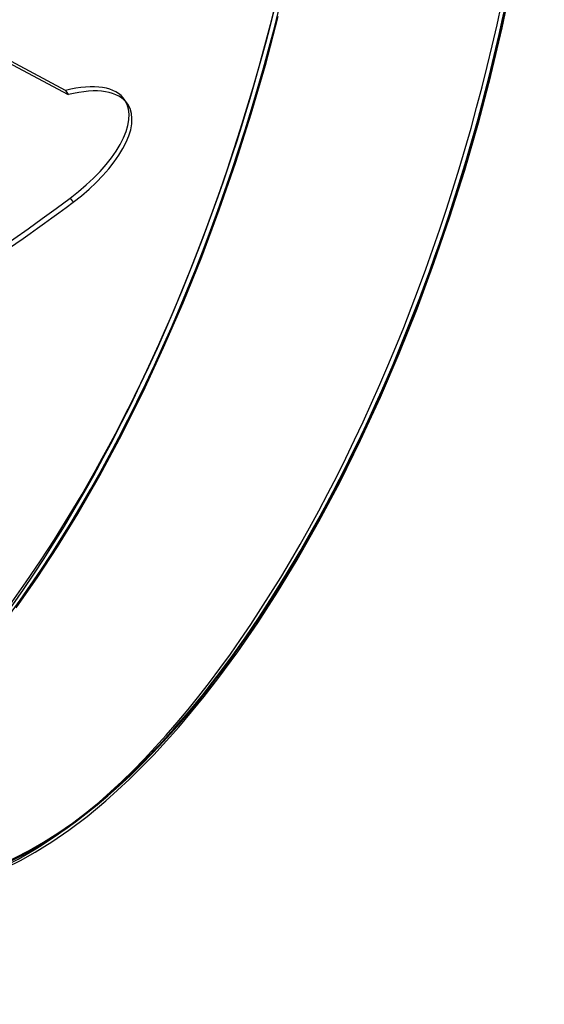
# Model space of a CAD drawing. Header units: millimetres. Extents: x -272 to 272, y -244 to 227.
# Tile 5 of 7: x 179 to 272, y -227 to -53. Entities that reach past the tile are written whole.
import ezdxf

# ---------------------------------------------------------------- set-up
doc = ezdxf.new("R2010")
doc.units = ezdxf.units.MM
doc.layers.add('HIDDEN', color=7, linetype='Continuous')
doc.layers.add('THICK', color=7, linetype='Continuous')

msp = doc.modelspace()

# ---------------------------------------------------------------- linework, layer by layer
at = {"layer": 'HIDDEN'}
for p, q in [((222.68, -60.57), (224.97, -51.91)), ((220.17, -69.18), (222.68, -60.57)), ((217.45, -77.72), (220.17, -69.18)), ((214.53, -86.17), (217.45, -77.72)), ((188.21, -84.09), (188.71, -84.83)), ((211.43, -94.47), (214.53, -86.17)), ((208.15, -102.6), (211.43, -94.47)), ((204.71, -110.54), (208.15, -102.6)), ((201.07, -118.35), (204.71, -110.54)), ((197.31, -125.88), (201.07, -118.35)), ((193.43, -133.14), (197.31, -125.88)), ((189.54, -139.91), (193.43, -133.14)), ((185.96, -145.74), (189.54, -139.91)), ((182.35, -151.28), (185.96, -145.74)), ((178.67, -156.56), (182.35, -151.28))]:
    msp.add_line(p, q, dxfattribs=at)
for centre, major_axis, ratio, start_param, end_param in [((103.49, -29.87), (-46.59, -161.41), 0.433013, 0.588003, 2.158799), ((105.22, -30.37), (-46.04, -159.49), 0.433013, 0.588003, 2.158799), ((105.22, -30.37), (-44.27, -153.34), 0.433013, 0, 2.158799), ((131.05, -43.35), (-112.03, -110.35), 0.056422, 1.069989, 2.29172), ((154.33, -44.55), (-44.27, -153.34), 0.433013, 0.588003, 2.158799), ((155.88, -45), (-43.77, -151.61), 0.433013, 0.588003, 2.158799), ((155.88, -45), (-43.27, -149.88), 0.433013, 0, 2.158799), ((193.3, -55.8), (-43.27, -149.88), 0.433013, 0.588003, 2.158799), ((181.08, -77.92), (-16.79, -11.15), 0.454221, 1.696285, 3.141542), ((132.62, -35.94), (-131, -86.99), 0.454221, 0.474554, 1.696285), ((193.3, -55.8), (-43.27, -149.88), 0.433013, 0.000107, 0.588003)]:
    msp.add_ellipse(centre, major_axis=major_axis, ratio=ratio, start_param=start_param, end_param=end_param, dxfattribs=at)
at = {"layer": 'THICK'}
for p, q in [((264.52, -53.98), (266.3, -45.54)), ((164.54, -53.39), (187.87, -65.8)), ((187.38, -65.05), (164.68, -52.99)), ((262.52, -62.39), (264.52, -53.98)), ((260.32, -70.79), (262.52, -62.39)), ((187.38, -65.05), (187.87, -65.8)), ((198.37, -67.51), (197.88, -66.76)), ((257.9, -79.14), (260.32, -70.79)), ((255.29, -87.42), (257.9, -79.14)), ((252.47, -95.62), (255.29, -87.42)), ((249.48, -103.69), (252.47, -95.62)), ((246.32, -111.6), (249.48, -103.69)), ((243.01, -119.31), (246.32, -111.6)), ((239.51, -126.91), (243.01, -119.31)), ((235.88, -134.25), (239.51, -126.91)), ((232.14, -141.31), (235.88, -134.25)), ((228.3, -148.06), (232.14, -141.31)), ((224.84, -153.76), (228.3, -148.06)), ((221.34, -159.18), (224.84, -153.76)), ((217.81, -164.32), (221.34, -159.18)), ((214.28, -169.13), (217.81, -164.32)), ((211.86, -172.25), (214.28, -169.13)), ((207.37, -177.68), (211.86, -172.25)), ((202.95, -182.56), (207.37, -177.68)), ((198.64, -186.9), (202.95, -182.56)), ((194.48, -190.7), (198.64, -186.9)), ((191.17, -193.45), (194.48, -190.7)), ((187.98, -195.86), (191.17, -193.45)), ((184.94, -197.96), (187.98, -195.86)), ((182.03, -199.76), (184.94, -197.96)), ((179.4, -201.23), (182.03, -199.76)), ((176.91, -202.48), (179.4, -201.23))]:
    msp.add_line(p, q, dxfattribs=at)
for centre, major_axis, ratio, start_param, end_param in [((155.88, -45), (-43.77, -151.61), 0.433013, 2.990407, 5.300392), ((154.33, -44.55), (-44.27, -153.34), 0.433013, -3.141486, -0.982794), ((194.86, -56.25), (-42.77, -148.15), 0.433013, 2.158799, 5.300392), ((155.88, -45), (-43.27, -149.88), 0.433013, -3.141592, -0.982794), ((193.3, -55.8), (-43.27, -149.88), 0.433013, -3.141486, -0.982794), ((194.86, -56.25), (42.71, 147.96), 0.433013, 0, 2.158799), ((194.86, -56.25), (-42.77, -148.15), 0.433013, 0.588003, 2.158799), ((194.86, -56.25), (42.71, 147.96), 0.433013, -3.141592, -0.982794), ((181.08, -77.92), (-16.79, -11.15), 0.454221, 3.141542, 4.052479), ((181.58, -78.66), (16.79, 11.15), 0.454221, -0.000051, 0.910887), ((181.58, -78.66), (16.79, 11.15), 0.454221, -1.445308, -0.000051), ((133.11, -36.68), (131, 86.99), 0.454221, -1.763706, -1.445308), ((194.86, -56.25), (-42.77, -148.15), 0.433013, -0.982794, 0.588003)]:
    msp.add_ellipse(centre, major_axis=major_axis, ratio=ratio, start_param=start_param, end_param=end_param, dxfattribs=at)

doc.saveas('drawing.dxf')
